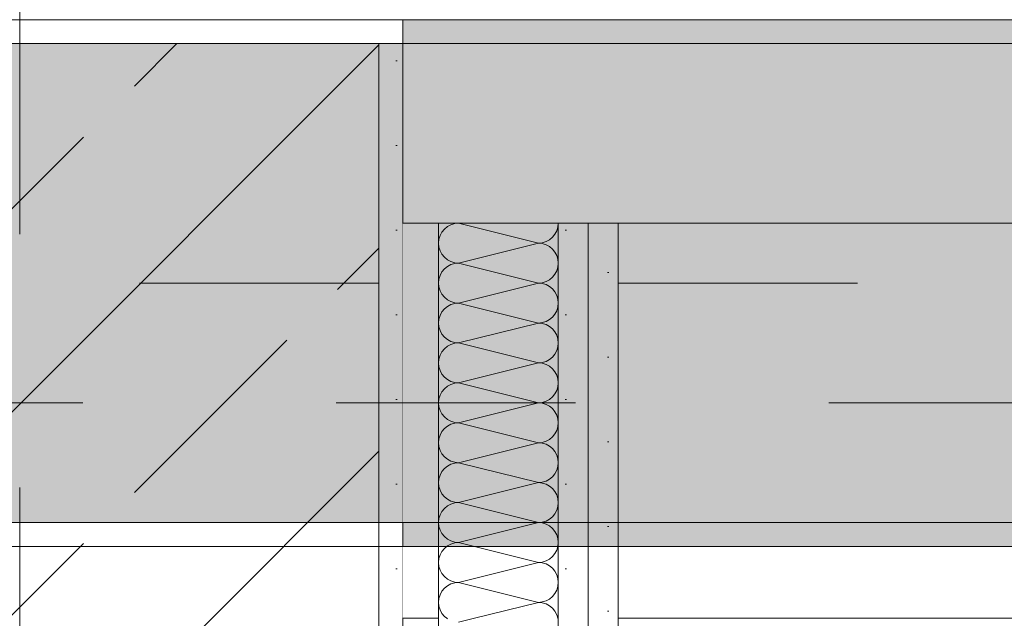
# Model space of a CAD drawing. Header units: metres. Extents: x -3.6 to 84.5, y -11 to 16.8.
# Tile 224 of 256: x 40.13 to 40.541, y 5.76 to 6.01. Entities that reach past the tile are written whole.
import ezdxf

# ---------------------------------------------------------------- set-up
doc = ezdxf.new("R2010")
doc.units = ezdxf.units.M
doc.header["$MEASUREMENT"] = 0
for name, pattern in [('Achse', [0.2, 0.1, -0.05, 0, -0.05]), ('Strichlinie doppelt', [0.546806, 0.264583, -0.105833, 0.070556, -0.105833]), ('Wipeout_Contour', [1, 0, -1])]:
    doc.linetypes.add(name, pattern=pattern)
for name, color, linetype in [('451 - Universal.Achsen Raster', 7, 'Continuous'), ('605 - Struktur.Wand Innen', 7, 'Continuous'), ('607 - Struktur.Stütze', 7, 'Continuous'), ('608 - Struktur.Träger', 7, 'Continuous'), ('Neubau_605 - Struktur.Wand Innen', 7, 'Continuous'), ('Neubau_606 - Struktur.Wand Innen Ausbau', 7, 'Continuous')]:
    doc.layers.add(name, color=color, linetype=linetype)
pattern_1 = [(45, (0, 0), (-0.08485281, 0.08485281), []), (45, (-0.04243, 0.04243), (-0.08485281, 0.08485281), [0.09, -0.03])]
pattern_2 = [(45, (0, 0), (-0.01767767, 0.01767767), [0, -0.025])]

# ---------------------------------------------------------------- blocks, each defined once
blk = doc.blocks.new('*X7')
at = {"layer": 'Neubau_606 - Struktur.Wand Innen Ausbau', "color": 7, "linetype": 'Continuous', "lineweight": 5}
for p, q in [((40.30741, 5.92255), (40.30638, 5.92128)), ((40.30868, 5.92358), (40.30741, 5.92255)), ((40.31012, 5.92435), (40.30868, 5.92358)), ((40.31168, 5.92483), (40.31012, 5.92435)), ((40.31331, 5.92499), (40.31168, 5.92483)), ((40.31318, 5.925), (40.31331, 5.92499)), ((40.31336, 5.925), (40.31331, 5.92499)), ((40.34664, 5.91665), (40.31331, 5.92499)), ((40.35434, 5.9218), (40.35481, 5.92336)), ((40.35481, 5.92336), (40.35497, 5.92499)), ((40.35497, 5.92499), (40.35497, 5.925)), ((40.30561, 5.91984), (40.30513, 5.91828)), ((40.30638, 5.92128), (40.30561, 5.91984)), ((40.35127, 5.91806), (40.35253, 5.9191)), ((40.35253, 5.9191), (40.35357, 5.92036)), ((40.35357, 5.92036), (40.35434, 5.9218)), ((40.30513, 5.91828), (40.30497, 5.91665)), ((40.30497, 5.91665), (40.30513, 5.91503)), ((40.30513, 5.91503), (40.30561, 5.91347)), ((40.34664, 5.91665), (40.31331, 5.90832)), ((40.34664, 5.91665), (40.34827, 5.91681)), ((40.34827, 5.91649), (40.34664, 5.91665)), ((40.34827, 5.91681), (40.34983, 5.91729)), ((40.34983, 5.91602), (40.34827, 5.91649)), ((40.34983, 5.91729), (40.35127, 5.91806)), ((40.35127, 5.91525), (40.34983, 5.91602)), ((40.35253, 5.91421), (40.35127, 5.91525)), ((40.30561, 5.91347), (40.30638, 5.91202)), ((40.30638, 5.91202), (40.30741, 5.91076)), ((40.30741, 5.91076), (40.30868, 5.90973)), ((40.35357, 5.91295), (40.35253, 5.91421)), ((40.35434, 5.91151), (40.35357, 5.91295)), ((40.35481, 5.90995), (40.35434, 5.91151)), ((40.30868, 5.90692), (40.30741, 5.90588)), ((40.30868, 5.90973), (40.31012, 5.90896)), ((40.31012, 5.90769), (40.30868, 5.90692)), ((40.31012, 5.90896), (40.31168, 5.90848)), ((40.31168, 5.90816), (40.31012, 5.90769)), ((40.31168, 5.90848), (40.31331, 5.90832)), ((40.31331, 5.90832), (40.31168, 5.90816)), ((40.34664, 5.89999), (40.31331, 5.90832)), ((40.35434, 5.90513), (40.35481, 5.9067)), ((40.35497, 5.90832), (40.35481, 5.90995)), ((40.35481, 5.9067), (40.35497, 5.90832)), ((40.30561, 5.90318), (40.30513, 5.90161)), ((40.30638, 5.90462), (40.30561, 5.90318)), ((40.30741, 5.90588), (40.30638, 5.90462)), ((40.35127, 5.90139), (40.35253, 5.90243)), ((40.35253, 5.90243), (40.35357, 5.90369)), ((40.35357, 5.90369), (40.35434, 5.90513)), ((40.30513, 5.90161), (40.30497, 5.89999)), ((40.30497, 5.89999), (40.30513, 5.89836)), ((40.30513, 5.89836), (40.30561, 5.8968)), ((40.34664, 5.89999), (40.31331, 5.89165)), ((40.34664, 5.89999), (40.34827, 5.90015)), ((40.34827, 5.89983), (40.34664, 5.89999)), ((40.34827, 5.90015), (40.34983, 5.90062)), ((40.34983, 5.89935), (40.34827, 5.89983)), ((40.34983, 5.90062), (40.35127, 5.90139)), ((40.35127, 5.89858), (40.34983, 5.89935)), ((40.35253, 5.89755), (40.35127, 5.89858)), ((40.30561, 5.8968), (40.30638, 5.89536)), ((40.30638, 5.89536), (40.30741, 5.8941)), ((40.30741, 5.8941), (40.30868, 5.89306)), ((40.35357, 5.89628), (40.35253, 5.89755)), ((40.35434, 5.89484), (40.35357, 5.89628)), ((40.35481, 5.89328), (40.35434, 5.89484)), ((40.30868, 5.89025), (40.30741, 5.88921)), ((40.30868, 5.89306), (40.31012, 5.89229)), ((40.31012, 5.89102), (40.30868, 5.89025)), ((40.31012, 5.89229), (40.31168, 5.89181)), ((40.31168, 5.89149), (40.31012, 5.89102)), ((40.31168, 5.89181), (40.31331, 5.89165)), ((40.31331, 5.89165), (40.31168, 5.89149)), ((40.34664, 5.88332), (40.31331, 5.89165)), ((40.35434, 5.88847), (40.35481, 5.89003)), ((40.35497, 5.89165), (40.35481, 5.89328)), ((40.35481, 5.89003), (40.35497, 5.89165)), ((40.30561, 5.88651), (40.30513, 5.88495)), ((40.30638, 5.88795), (40.30561, 5.88651)), ((40.30741, 5.88921), (40.30638, 5.88795)), ((40.35127, 5.88473), (40.35253, 5.88576)), ((40.35253, 5.88576), (40.35357, 5.88702)), ((40.35357, 5.88702), (40.35434, 5.88847)), ((40.30513, 5.88495), (40.30497, 5.88332)), ((40.30497, 5.88332), (40.30513, 5.8817)), ((40.30513, 5.8817), (40.30561, 5.88013)), ((40.34664, 5.88332), (40.31331, 5.87499)), ((40.34664, 5.88332), (40.34827, 5.88348)), ((40.34827, 5.88316), (40.34664, 5.88332)), ((40.34827, 5.88348), (40.34983, 5.88396)), ((40.34983, 5.88269), (40.34827, 5.88316)), ((40.34983, 5.88396), (40.35127, 5.88473)), ((40.35127, 5.88192), (40.34983, 5.88269)), ((40.35253, 5.88088), (40.35127, 5.88192)), ((40.30561, 5.88013), (40.30638, 5.87869)), ((40.30638, 5.87869), (40.30741, 5.87743)), ((40.30741, 5.87743), (40.30868, 5.87639)), ((40.35357, 5.87962), (40.35253, 5.88088)), ((40.35434, 5.87818), (40.35357, 5.87962)), ((40.35481, 5.87661), (40.35434, 5.87818)), ((40.30868, 5.87358), (40.30741, 5.87255)), ((40.30868, 5.87639), (40.31012, 5.87562)), ((40.31012, 5.87435), (40.30868, 5.87358)), ((40.31012, 5.87562), (40.31168, 5.87515)), ((40.31168, 5.87483), (40.31012, 5.87435)), ((40.31168, 5.87515), (40.31331, 5.87499)), ((40.31331, 5.87499), (40.31168, 5.87483)), ((40.34664, 5.86665), (40.31331, 5.87499)), ((40.35434, 5.8718), (40.35481, 5.87336)), ((40.35497, 5.87499), (40.35481, 5.87661)), ((40.35481, 5.87336), (40.35497, 5.87499)), ((40.30561, 5.86984), (40.30513, 5.86828)), ((40.30638, 5.87128), (40.30561, 5.86984)), ((40.30741, 5.87255), (40.30638, 5.87128)), ((40.35127, 5.86806), (40.35253, 5.8691)), ((40.35253, 5.8691), (40.35357, 5.87036)), ((40.35357, 5.87036), (40.35434, 5.8718)), ((40.30513, 5.86828), (40.30497, 5.86665)), ((40.30497, 5.86665), (40.30513, 5.86503)), ((40.30513, 5.86503), (40.30561, 5.86347)), ((40.34664, 5.86665), (40.31331, 5.85832)), ((40.34664, 5.86665), (40.34827, 5.86681)), ((40.34827, 5.86649), (40.34664, 5.86665)), ((40.34827, 5.86681), (40.34983, 5.86729)), ((40.34983, 5.86602), (40.34827, 5.86649)), ((40.34983, 5.86729), (40.35127, 5.86806)), ((40.35127, 5.86525), (40.34983, 5.86602)), ((40.35253, 5.86421), (40.35127, 5.86525)), ((40.30561, 5.86347), (40.30638, 5.86202)), ((40.30638, 5.86202), (40.30741, 5.86076)), ((40.35357, 5.86295), (40.35253, 5.86421)), ((40.35434, 5.86151), (40.35357, 5.86295)), ((40.35481, 5.85995), (40.35434, 5.86151)), ((40.30741, 5.86076), (40.30868, 5.85973)), ((40.30868, 5.85692), (40.30741, 5.85588)), ((40.30868, 5.85973), (40.31012, 5.85896)), ((40.31012, 5.85769), (40.30868, 5.85692)), ((40.31012, 5.85896), (40.31168, 5.85848)), ((40.31168, 5.85816), (40.31012, 5.85769)), ((40.31168, 5.85848), (40.31331, 5.85832)), ((40.31331, 5.85832), (40.31168, 5.85816)), ((40.34664, 5.84999), (40.31331, 5.85832)), ((40.35434, 5.85513), (40.35481, 5.8567)), ((40.35497, 5.85832), (40.35481, 5.85995)), ((40.35481, 5.8567), (40.35497, 5.85832)), ((40.30561, 5.85318), (40.30513, 5.85161)), ((40.30638, 5.85462), (40.30561, 5.85318)), ((40.30741, 5.85588), (40.30638, 5.85462)), ((40.35253, 5.85243), (40.35357, 5.85369)), ((40.35357, 5.85369), (40.35434, 5.85513)), ((40.30513, 5.85161), (40.30497, 5.84999)), ((40.30497, 5.84999), (40.30513, 5.84836)), ((40.34664, 5.84999), (40.31331, 5.84165)), ((40.34664, 5.84999), (40.34827, 5.85015)), ((40.34827, 5.84983), (40.34664, 5.84999)), ((40.34827, 5.85015), (40.34983, 5.85062)), ((40.34983, 5.84935), (40.34827, 5.84983)), ((40.34983, 5.85062), (40.35127, 5.85139)), ((40.35127, 5.84858), (40.34983, 5.84935)), ((40.35127, 5.85139), (40.35253, 5.85243)), ((40.35253, 5.84755), (40.35127, 5.84858)), ((40.30513, 5.84836), (40.30561, 5.8468)), ((40.30561, 5.8468), (40.30638, 5.84536)), ((40.30638, 5.84536), (40.30741, 5.8441)), ((40.35357, 5.84628), (40.35253, 5.84755)), ((40.35434, 5.84484), (40.35357, 5.84628)), ((40.35481, 5.84328), (40.35434, 5.84484)), ((40.30741, 5.8441), (40.30868, 5.84306)), ((40.30868, 5.84025), (40.30741, 5.83921)), ((40.30868, 5.84306), (40.31012, 5.84229)), ((40.31012, 5.84102), (40.30868, 5.84025)), ((40.31012, 5.84229), (40.31168, 5.84181)), ((40.31168, 5.84149), (40.31012, 5.84102)), ((40.31168, 5.84181), (40.31331, 5.84165)), ((40.31331, 5.84165), (40.31168, 5.84149)), ((40.34664, 5.83332), (40.31331, 5.84165)), ((40.35497, 5.84165), (40.35481, 5.84328)), ((40.35481, 5.84003), (40.35497, 5.84165)), ((40.30561, 5.83651), (40.30513, 5.83495)), ((40.30638, 5.83795), (40.30561, 5.83651)), ((40.30741, 5.83921), (40.30638, 5.83795)), ((40.35253, 5.83576), (40.35357, 5.83702)), ((40.35357, 5.83702), (40.35434, 5.83847)), ((40.35434, 5.83847), (40.35481, 5.84003)), ((40.30513, 5.83495), (40.30497, 5.83332)), ((40.30497, 5.83332), (40.30513, 5.8317)), ((40.34664, 5.83332), (40.31331, 5.82499)), ((40.34664, 5.83332), (40.34827, 5.83348)), ((40.34827, 5.83316), (40.34664, 5.83332)), ((40.34827, 5.83348), (40.34983, 5.83396)), ((40.34983, 5.83269), (40.34827, 5.83316)), ((40.34983, 5.83396), (40.35127, 5.83473)), ((40.35127, 5.83192), (40.34983, 5.83269)), ((40.35127, 5.83473), (40.35253, 5.83576)), ((40.30513, 5.8317), (40.30561, 5.83013)), ((40.30561, 5.83013), (40.30638, 5.82869)), ((40.30638, 5.82869), (40.30741, 5.82743)), ((40.35253, 5.83088), (40.35127, 5.83192)), ((40.35357, 5.82962), (40.35253, 5.83088)), ((40.35434, 5.82818), (40.35357, 5.82962)), ((40.35481, 5.82661), (40.35434, 5.82818)), ((40.30741, 5.82743), (40.30868, 5.82639)), ((40.30868, 5.82639), (40.31012, 5.82562)), ((40.31012, 5.82435), (40.30868, 5.82358)), ((40.31012, 5.82562), (40.31168, 5.82515)), ((40.31168, 5.82483), (40.31012, 5.82435)), ((40.31168, 5.82515), (40.31331, 5.82499)), ((40.31331, 5.82499), (40.31168, 5.82483)), ((40.34664, 5.81665), (40.31331, 5.82499)), ((40.35497, 5.82499), (40.35481, 5.82661)), ((40.35481, 5.82336), (40.35497, 5.82499)), ((40.30561, 5.81984), (40.30513, 5.81828)), ((40.30638, 5.82128), (40.30561, 5.81984)), ((40.30741, 5.82255), (40.30638, 5.82128)), ((40.30868, 5.82358), (40.30741, 5.82255)), ((40.35253, 5.8191), (40.35357, 5.82036)), ((40.35357, 5.82036), (40.35434, 5.8218)), ((40.35434, 5.8218), (40.35481, 5.82336)), ((40.30513, 5.81828), (40.30497, 5.81665)), ((40.30497, 5.81665), (40.30513, 5.81503)), ((40.34664, 5.81665), (40.31331, 5.80832)), ((40.34664, 5.81665), (40.34827, 5.81681)), ((40.34827, 5.81649), (40.34664, 5.81665)), ((40.34827, 5.81681), (40.34983, 5.81729)), ((40.34983, 5.81602), (40.34827, 5.81649)), ((40.34983, 5.81729), (40.35127, 5.81806)), ((40.35127, 5.81525), (40.34983, 5.81602)), ((40.35127, 5.81806), (40.35253, 5.8191)), ((40.30513, 5.81503), (40.30561, 5.81347)), ((40.30561, 5.81347), (40.30638, 5.81202)), ((40.30638, 5.81202), (40.30741, 5.81076)), ((40.35253, 5.81421), (40.35127, 5.81525)), ((40.35357, 5.81295), (40.35253, 5.81421)), ((40.35434, 5.81151), (40.35357, 5.81295)), ((40.35481, 5.80995), (40.35434, 5.81151)), ((40.30741, 5.81076), (40.30868, 5.80973)), ((40.30868, 5.80973), (40.31012, 5.80896)), ((40.31012, 5.80769), (40.30868, 5.80692)), ((40.31012, 5.80896), (40.31168, 5.80848)), ((40.31168, 5.80816), (40.31012, 5.80769)), ((40.31168, 5.80848), (40.31331, 5.80832)), ((40.31331, 5.80832), (40.31168, 5.80816)), ((40.34664, 5.79999), (40.31331, 5.80832)), ((40.35497, 5.80832), (40.35481, 5.80995)), ((40.35481, 5.8067), (40.35497, 5.80832)), ((40.30638, 5.80462), (40.30561, 5.80318)), ((40.30741, 5.80588), (40.30638, 5.80462)), ((40.30868, 5.80692), (40.30741, 5.80588)), ((40.35253, 5.80243), (40.35357, 5.80369)), ((40.35357, 5.80369), (40.35434, 5.80513)), ((40.35434, 5.80513), (40.35481, 5.8067)), ((40.30513, 5.80161), (40.30497, 5.79999)), ((40.30497, 5.79999), (40.30513, 5.79836)), ((40.30561, 5.80318), (40.30513, 5.80161)), ((40.34664, 5.79999), (40.31331, 5.79165)), ((40.34664, 5.79999), (40.34827, 5.80015)), ((40.34827, 5.79983), (40.34664, 5.79999)), ((40.34827, 5.80015), (40.34983, 5.80062)), ((40.34983, 5.79935), (40.34827, 5.79983)), ((40.34983, 5.80062), (40.35127, 5.80139)), ((40.35127, 5.79858), (40.34983, 5.79935)), ((40.35127, 5.80139), (40.35253, 5.80243)), ((40.30513, 5.79836), (40.30561, 5.7968)), ((40.30561, 5.7968), (40.30638, 5.79536)), ((40.30638, 5.79536), (40.30741, 5.7941)), ((40.35253, 5.79755), (40.35127, 5.79858)), ((40.35357, 5.79628), (40.35253, 5.79755)), ((40.35434, 5.79484), (40.35357, 5.79628)), ((40.30741, 5.7941), (40.30868, 5.79306)), ((40.30868, 5.79306), (40.31012, 5.79229)), ((40.31012, 5.79102), (40.30868, 5.79025)), ((40.31012, 5.79229), (40.31168, 5.79181)), ((40.31168, 5.79149), (40.31012, 5.79102)), ((40.31168, 5.79181), (40.31331, 5.79165)), ((40.31331, 5.79165), (40.31168, 5.79149)), ((40.34664, 5.78332), (40.31331, 5.79165)), ((40.35481, 5.79328), (40.35434, 5.79484)), ((40.35497, 5.79165), (40.35481, 5.79328)), ((40.35481, 5.79003), (40.35497, 5.79165)), ((40.30638, 5.78795), (40.30561, 5.78651)), ((40.30741, 5.78921), (40.30638, 5.78795)), ((40.30868, 5.79025), (40.30741, 5.78921)), ((40.35253, 5.78576), (40.35357, 5.78702)), ((40.35357, 5.78702), (40.35434, 5.78847)), ((40.35434, 5.78847), (40.35481, 5.79003)), ((40.30513, 5.78495), (40.30497, 5.78332)), ((40.30497, 5.78332), (40.30513, 5.7817)), ((40.30561, 5.78651), (40.30513, 5.78495)), ((40.34664, 5.78332), (40.31331, 5.77499)), ((40.34664, 5.78332), (40.34827, 5.78348)), ((40.34827, 5.78316), (40.34664, 5.78332)), ((40.34827, 5.78348), (40.34983, 5.78396)), ((40.34983, 5.78269), (40.34827, 5.78316)), ((40.34983, 5.78396), (40.35127, 5.78473)), ((40.35127, 5.78192), (40.34983, 5.78269)), ((40.35127, 5.78473), (40.35253, 5.78576)), ((40.30513, 5.7817), (40.30561, 5.78013)), ((40.30561, 5.78013), (40.30638, 5.77869)), ((40.30638, 5.77869), (40.30741, 5.77743)), ((40.35253, 5.78088), (40.35127, 5.78192)), ((40.35357, 5.77962), (40.35253, 5.78088)), ((40.35434, 5.77818), (40.35357, 5.77962)), ((40.30741, 5.77743), (40.30868, 5.77639)), ((40.30868, 5.77639), (40.31012, 5.77562)), ((40.31012, 5.77562), (40.31168, 5.77515)), ((40.31168, 5.77483), (40.31012, 5.77435)), ((40.31168, 5.77515), (40.31331, 5.77499)), ((40.31331, 5.77499), (40.31168, 5.77483)), ((40.34664, 5.76665), (40.31331, 5.77499)), ((40.35481, 5.77661), (40.35434, 5.77818)), ((40.35497, 5.77499), (40.35481, 5.77661)), ((40.35481, 5.77336), (40.35497, 5.77499)), ((40.30638, 5.77128), (40.30561, 5.76984)), ((40.30741, 5.77255), (40.30638, 5.77128)), ((40.30868, 5.77358), (40.30741, 5.77255)), ((40.31012, 5.77435), (40.30868, 5.77358)), ((40.35253, 5.7691), (40.35357, 5.77036)), ((40.35357, 5.77036), (40.35434, 5.7718)), ((40.35434, 5.7718), (40.35481, 5.77336)), ((40.30513, 5.76828), (40.30497, 5.76665)), ((40.30497, 5.76665), (40.30513, 5.76503)), ((40.30561, 5.76984), (40.30513, 5.76828)), ((40.34664, 5.76665), (40.32002, 5.76)), ((40.34664, 5.76665), (40.34827, 5.76681)), ((40.34827, 5.76649), (40.34664, 5.76665)), ((40.34827, 5.76681), (40.34983, 5.76729)), ((40.34983, 5.76602), (40.34827, 5.76649)), ((40.34983, 5.76729), (40.35127, 5.76806)), ((40.35127, 5.76806), (40.35253, 5.7691)), ((40.30513, 5.76503), (40.30561, 5.76347)), ((40.30561, 5.76347), (40.30638, 5.76202)), ((40.35127, 5.76525), (40.34983, 5.76602)), ((40.35253, 5.76421), (40.35127, 5.76525)), ((40.35357, 5.76295), (40.35253, 5.76421)), ((40.35434, 5.76151), (40.35357, 5.76295)), ((40.30638, 5.76202), (40.30741, 5.76076)), ((40.30741, 5.76076), (40.30834, 5.76)), ((40.3548, 5.76), (40.35434, 5.76151))]:
    blk.add_line(p, q, dxfattribs=at)
blk = doc.blocks.new('*X9')
at = {"layer": 'Neubau_606 - Struktur.Wand Innen Ausbau', "color": 7, "linetype": 'Continuous', "lineweight": 5}
for p, q in [((40.30834, 5.76), (40.30868, 5.75973)), ((40.32002, 5.76), (40.31331, 5.75832)), ((40.35481, 5.75995), (40.3548, 5.76))]:
    blk.add_line(p, q, dxfattribs=at)

msp = doc.modelspace()

# ---------------------------------------------------------------- hatches: boundary and pattern name
at = {"layer": '607 - Struktur.Stütze', "linetype": 'Continuous', "lineweight": 0, "true_color": 0x000000}
h = msp.add_hatch(dxfattribs=at)
h.set_pattern_fill('Gips_0001', color=18, style=0, pattern_type=2)
h.set_pattern_definition(pattern_2)
h.paths.add_polyline_path([(39.96999, 6.00998), (39.96999, 5.18998), (40.01497, 5.18998), (40.01497, 5.19998), (39.97999, 5.19998), (39.97999, 5.99998), (40.27999, 5.99998), (40.27999, 5.19998), (40.12998, 5.19998), (40.12998, 5.18998), (40.28999, 5.18998), (40.28999, 6.00998)])
h = msp.add_hatch(dxfattribs=at)
h.set_pattern_fill('Beton__Stahlbeton_0001', color=18, style=0, pattern_type=2)
h.set_pattern_definition(pattern_1)
h.paths.add_polyline_path([(39.97999, 5.19998), (40.27999, 5.19998), (40.27999, 5.99998), (39.97999, 5.99998)])
at = {"layer": '608 - Struktur.Träger', "linetype": 'Continuous', "lineweight": 0, "true_color": 0x000000}
h = msp.add_hatch(dxfattribs=at)
h.set_pattern_fill('Gips_0001', color=18, style=0, pattern_type=2)
h.set_pattern_definition(pattern_2)
h.paths.add_polyline_path([(40.28999, 5.99998), (47.16999, 5.99998), (47.16999, 6.00998), (40.28999, 6.00998)])
at = {"layer": 'Neubau_606 - Struktur.Wand Innen Ausbau', "linetype": 'Continuous', "lineweight": 0, "true_color": 0x000000}
h = msp.add_hatch(dxfattribs=at)
h.set_pattern_fill('Gips_0001', color=18, style=0, pattern_type=2)
h.set_pattern_definition(pattern_2)
h.paths.add_polyline_path([(40.35497, 5.76), (40.36747, 5.76), (40.36747, 5.925), (40.35497, 5.925)])
h = msp.add_hatch(dxfattribs=at)
h.set_pattern_fill('Gips_0001', color=18, style=0, pattern_type=2)
h.set_pattern_definition(pattern_2)
h.paths.add_polyline_path([(40.36747, 5.925), (40.36747, 5.76), (40.37997, 5.76), (40.37997, 5.925)])
h = msp.add_hatch(dxfattribs=at)
h.set_pattern_fill('Gips_0001', color=18, style=0, pattern_type=2)
h.set_pattern_definition(pattern_2)
h.paths.add_polyline_path([(40.35497, 5.76), (40.35497, 5.17998), (40.36747, 5.17998), (40.36747, 5.76)])
h = msp.add_hatch(dxfattribs=at)
h.set_pattern_fill('Gips_0001', color=18, style=0, pattern_type=2)
h.set_pattern_definition(pattern_2)
h.paths.add_polyline_path([(40.36747, 5.76), (40.36747, 5.17998), (40.37997, 5.17998), (40.37997, 5.76)])

# ---------------------------------------------------------------- linework, layer by layer
at = {"layer": '451 - Universal.Achsen Raster', "color": 160, "linetype": 'Strichlinie doppelt', "lineweight": 9, "true_color": 0x3232ff}
msp.add_line((40.12999, -10.585), (40.12999, 16.355), dxfattribs=at)
at = {"layer": '605 - Struktur.Wand Innen', "color": 7, "linetype": 'Continuous', "lineweight": 13}
for p, q in [((40.35497, 5.925), (40.30497, 5.925)), ((40.36747, 5.925), (40.35497, 5.925)), ((40.37997, 5.925), (40.36747, 5.925))]:
    msp.add_line(p, q, dxfattribs=at)
at = {"layer": '607 - Struktur.Stütze', "color": 7, "linetype": 'Continuous', "lineweight": 5, "flags": 128}
msp.add_lwpolyline([(40.12998, 5.18998), (40.28999, 5.18998), (40.28999, 6.00998), (39.96999, 6.00998), (39.96999, 5.18998), (40.01497, 5.18998)], dxfattribs=at)
at = {"layer": '607 - Struktur.Stütze', "color": 7, "linetype": 'Continuous', "lineweight": 13, "flags": 128}
msp.add_lwpolyline([(39.97999, 5.19998), (40.27999, 5.19998), (40.27999, 5.99998), (39.97999, 5.99998)], close=True, dxfattribs=at)
at = {"layer": '608 - Struktur.Träger', "color": 7, "linetype": 'Continuous', "lineweight": 5}
for p, q in [((40.28999, 6.00998), (40.28999, 5.99998)), ((47.16999, 6.00998), (40.28999, 6.00998))]:
    msp.add_line(p, q, dxfattribs=at)
at = {"layer": '608 - Struktur.Träger', "color": 7, "linetype": 'Continuous', "lineweight": 13}
for p, q in [((40.28999, 5.99998), (39.96999, 5.99998)), ((47.16999, 5.99998), (40.28999, 5.99998))]:
    msp.add_line(p, q, dxfattribs=at)
at = {"layer": 'Neubau_605 - Struktur.Wand Innen', "color": 1, "linetype": 'Continuous', "lineweight": 5}
for p, q in [((40.30497, 5.925), (40.30497, 5.76)), ((40.35497, 5.76), (40.35497, 5.925)), ((40.36747, 5.76), (40.36747, 5.925)), ((40.37997, 5.76), (40.37997, 5.925))]:
    msp.add_line(p, q, dxfattribs=at)
at = {"layer": 'Neubau_606 - Struktur.Wand Innen Ausbau', "color": 1, "linetype": 'Continuous', "lineweight": 5}
for p, q in [((40.35497, 5.17998), (40.35497, 5.76)), ((40.36747, 5.17998), (40.36747, 5.76))]:
    msp.add_line(p, q, dxfattribs=at)
at = {"layer": 'Neubau_606 - Struktur.Wand Innen Ausbau', "color": 1, "linetype": 'Continuous', "lineweight": 5, "flags": 128}
for points in [[(40.30497, 5.76), (40.30497, 5.17998)], [(40.37997, 5.17998), (40.37997, 5.76)]]:
    msp.add_lwpolyline(points, dxfattribs=at)

# ---------------------------------------------------------------- block references
at = {"layer": 'Neubau_606 - Struktur.Wand Innen Ausbau', "color": 1, "lineweight": 13}
for name in ['*X7', '*X9']:
    msp.add_blockref(name, (0, 0), dxfattribs=at)

# ---------------------------------------------------------------- next in the draw order: wipeouts: each hides what was drawn before it
at = {"color": 254, "linetype": 'Wipeout_Contour', "lineweight": 0, "ltscale": 162.88724}
msp.add_wipeout([(40.28999, 5.76), (40.30497, 5.76), (40.30497, 5.925), (40.28999, 5.925)], dxfattribs=at).dxf.layer = '605 - Struktur.Wand Innen'
at = {"color": 254, "linetype": 'Wipeout_Contour', "lineweight": 0, "ltscale": 166.613868}
msp.add_wipeout([(42.09999, 5.925), (40.37997, 5.925), (40.37997, 5.76), (42.09999, 5.76)], dxfattribs=at).dxf.layer = '605 - Struktur.Wand Innen'

# ---------------------------------------------------------------- next in the draw order: hatches: boundary and pattern name
at = {"layer": '608 - Struktur.Träger', "linetype": 'Continuous', "lineweight": 0, "true_color": 0x000000}
h = msp.add_hatch(dxfattribs=at)
h.set_pattern_fill('Beton__Stahlbeton_0001', color=18, style=0, pattern_type=2)
h.set_pattern_definition(pattern_1)
h.paths.add_polyline_path([(0.68999, 5.99998), (0.37999, 5.99998), (0.37999, 5.79998), (0.68999, 5.79998), (4.02497, 5.79998), (4.20997, 5.79998), (7.56999, 5.79998), (7.88999, 5.79998), (11.16999, 5.79998), (11.48999, 5.79998), (14.85, 5.79998), (15.005, 5.79998), (18.36999, 5.79998), (18.68999, 5.79998), (22.02997, 5.79998), (22.18997, 5.79998), (25.56999, 5.79998), (25.88999, 5.79998), (32.76999, 5.79998), (33.08999, 5.79998), (36.45497, 5.79998), (36.60497, 5.79998), (39.96999, 5.79998), (40.28999, 5.79998), (47.16999, 5.79998), (47.48999, 5.79998), (50.85997, 5.79998), (51.00497, 5.79998), (54.36999, 5.79998), (54.68999, 5.79998), (58.06497, 5.79998), (58.20497, 5.79998), (61.56999, 5.79998), (61.87999, 5.79998), (61.87999, 5.99998), (61.56999, 5.99998), (54.68999, 5.99998), (54.36999, 5.99998), (51, 5.99998), (50.935, 5.99998), (47.48999, 5.99998), (47.16999, 5.99998), (40.28999, 5.99998), (39.96999, 5.99998), (33.08999, 5.99998), (32.76999, 5.99998), (25.88999, 5.99998), (25.56999, 5.99998), (18.68999, 5.99998), (18.36999, 5.99998), (14.95747, 5.99998), (14.89247, 5.99998), (11.48999, 5.99998), (11.16999, 5.99998), (7.88999, 5.99998), (7.56999, 5.99998)])
h = msp.add_hatch(dxfattribs=at)
h.set_pattern_fill('Gips_0001', color=18, style=0, pattern_type=2)
h.set_pattern_definition(pattern_2)
h.paths.add_polyline_path([(47.16999, 5.79998), (40.28999, 5.79998), (40.28999, 5.78998), (47.16999, 5.78998)])

# ---------------------------------------------------------------- next in the draw order: linework, layer by layer
at = {"layer": '451 - Universal.Achsen Raster', "color": 160, "linetype": 'Strichlinie doppelt', "lineweight": 9, "true_color": 0x3232ff}
msp.add_line((64.93503, 5.84998), (-3.175, 5.84998), dxfattribs=at)
at = {"layer": '605 - Struktur.Wand Innen', "color": 7, "linetype": 'Continuous', "lineweight": 13, "flags": 128}
for points in [[(44.00998, 5.925), (40.28999, 5.925)], [(40.28999, 5.76), (40.30497, 5.76)], [(40.37997, 5.76), (42.09999, 5.76)]]:
    msp.add_lwpolyline(points, dxfattribs=at)
at = {"layer": '608 - Struktur.Träger', "color": 7, "linetype": 'Achse', "lineweight": 9}
msp.add_line((0.37999, 5.89998), (61.87999, 5.89998), dxfattribs=at)
at = {"layer": '608 - Struktur.Träger', "color": 7, "linetype": 'Continuous', "lineweight": 5}
for p in [(40.28999, 5.79998), (47.16999, 5.78998)]:
    msp.add_line(p, (40.28999, 5.78998), dxfattribs=at)
at = {"layer": '608 - Struktur.Träger', "color": 7, "linetype": 'Continuous', "lineweight": 13}
msp.add_line((0.37999, 5.78998), (61.87999, 5.78998), dxfattribs=at)
at = {"layer": '608 - Struktur.Träger', "color": 7, "linetype": 'Continuous', "lineweight": 13, "flags": 128}
msp.add_lwpolyline([(50.85997, 5.79998), (47.48999, 5.79998), (47.16999, 5.79998), (40.28999, 5.79998), (39.96999, 5.79998), (36.60497, 5.79998), (36.45497, 5.79998), (33.08999, 5.79998), (32.76999, 5.79998), (25.88999, 5.79998), (25.56999, 5.79998), (22.18997, 5.79998), (22.02997, 5.79998), (18.68999, 5.79998), (18.36999, 5.79998), (15.005, 5.79998), (14.85, 5.79998)], dxfattribs=at)
at = {"layer": 'Neubau_605 - Struktur.Wand Innen', "color": 1, "linetype": 'Continuous', "lineweight": 5}
for p, q in [((40.30497, 5.925), (40.30497, 5.76)), ((40.37997, 5.76), (40.37997, 5.925))]:
    msp.add_line(p, q, dxfattribs=at)

doc.saveas('drawing.dxf')
